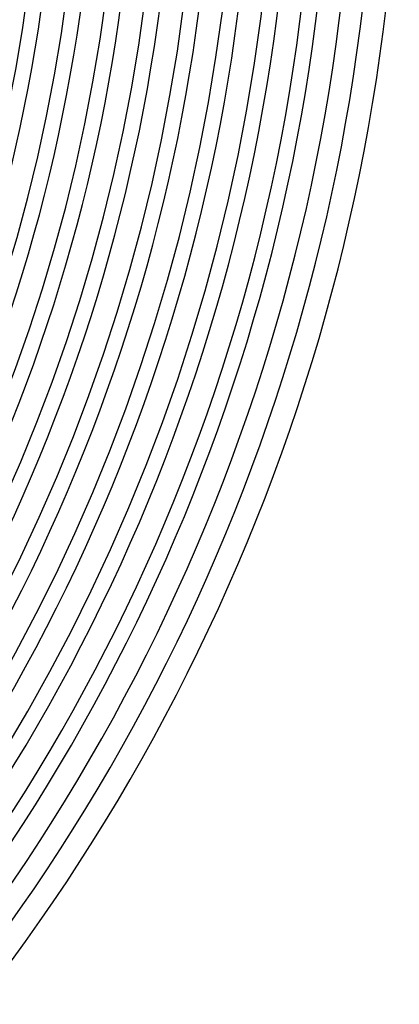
# Model space of a CAD drawing. Header units: millimetres. Extents: x -385 to 385, y -385 to 385.
# Tile 75 of 113: x 279 to 345, y -212 to -42. Entities that reach past the tile are written whole.
import ezdxf

# ---------------------------------------------------------------- set-up
doc = ezdxf.new("R2010")
doc.units = ezdxf.units.MM
doc.layers.add('THICK', color=7, linetype='Continuous')

msp = doc.modelspace()

# ---------------------------------------------------------------- linework, layer by layer
at = {"layer": 'THICK'}
for radius, start, end in [(330.5, 180, 0), (323.75, 180, 0), (317, 180, 0), (310.25, 180, 0), (303.5, 180, 0), (296.75, 180, 0), (290, 180, 0), (283.25, 180, 0), (337.25, 315.0861, 359.9139), (286, 315.4007, 359.5993), (292.75, 315.3915, 359.6086), (299.5, 315.3826, 359.6174), (306.25, 315.3742, 359.6258), (313, 315.3661, 359.6339), (319.75, 315.3584, 359.6416), (326.5, 315.3509, 359.649), (333.25, 315.3438, 359.6561), (341, 315.336, 359.664), (345, 315.3316, 359.6684)]:
    msp.add_arc((0, 0), radius, start, end, dxfattribs=at)

doc.saveas('drawing.dxf')
